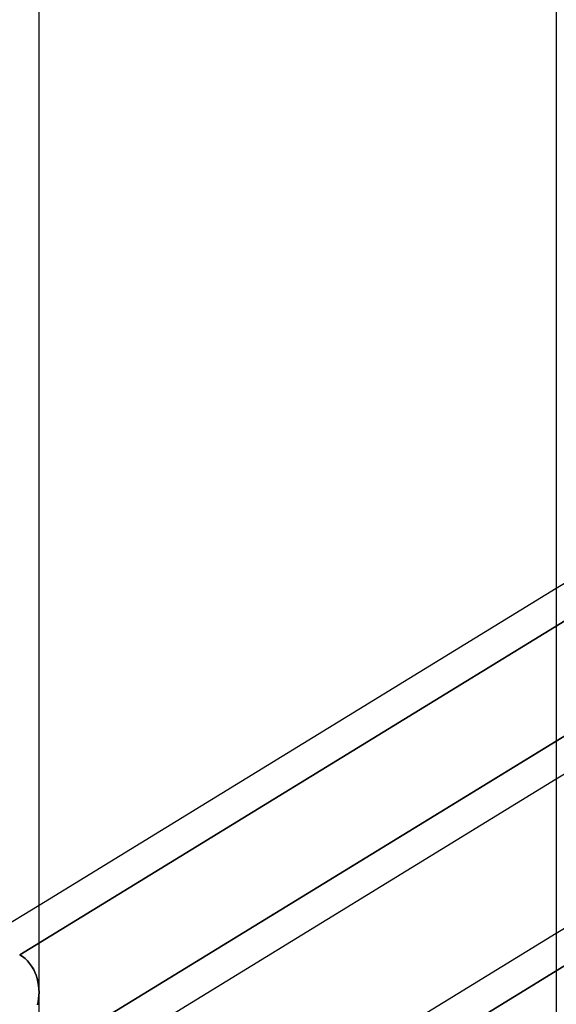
# Model space of a CAD drawing. Header units: millimetres. Extents: x -81 to 97, y -215 to 215.
# Tile 49 of 74: x 26 to 33, y 49 to 63. Entities that reach past the tile are written whole.
import ezdxf

# ---------------------------------------------------------------- set-up
doc = ezdxf.new("R2010")
doc.units = ezdxf.units.MM
doc.layers.add('MAIN-1', color=7, linetype='Continuous')
doc.layers.add('MAIN-2', color=7, linetype='Continuous')

msp = doc.modelspace()

# ---------------------------------------------------------------- linework, layer by layer
at = {"layer": 'MAIN-1'}
for p, q in [((26.019, 0), (26.019, 115.406)), ((33.294, 110.045), (33.294, 0)), ((26.019, 50.819), (33.294, 55.276)), ((33.294, 53.126), (26.019, 48.669)), ((26.019, 48.136), (33.294, 52.594)), ((26.019, 45.966), (33.294, 50.424))]:
    msp.add_line(p, q, dxfattribs=at)
at = {"layer": 'MAIN-2'}
for p, q in [((33.294, 55.276), (34.819, 56.211)), ((33.415, 54.818), (25.747, 50.12)), ((25.747, 50.12), (33.415, 54.818)), ((33.294, 52.594), (34.819, 53.528)), ((25.813, 48.543), (33.463, 53.23)), ((33.463, 53.23), (33.294, 53.126)), ((33.294, 50.424), (34.819, 51.358)), ((24.494, 49.885), (26.019, 50.819)), ((25.787, 50.094), (25.747, 50.12)), ((25.747, 50.12), (25.787, 50.094)), ((25.823, 50.065), (25.787, 50.094)), ((25.787, 50.094), (25.823, 50.065)), ((25.857, 50.033), (25.823, 50.065)), ((25.823, 50.065), (25.857, 50.033)), ((25.887, 49.998), (25.857, 50.033)), ((25.857, 50.033), (25.887, 49.998)), ((33.463, 49.995), (25.813, 45.308)), ((25.813, 45.308), (33.463, 49.995)), ((25.915, 49.96), (25.887, 49.998)), ((25.887, 49.998), (25.915, 49.959)), ((25.939, 49.919), (25.915, 49.96)), ((25.915, 49.959), (25.94, 49.919)), ((25.961, 49.876), (25.939, 49.919)), ((25.94, 49.919), (25.961, 49.876)), ((25.979, 49.831), (25.961, 49.876)), ((25.961, 49.876), (25.979, 49.831)), ((25.993, 49.785), (25.979, 49.831)), ((25.979, 49.831), (25.993, 49.785)), ((26.004, 49.737), (25.993, 49.785)), ((25.993, 49.785), (26.005, 49.737)), ((26.012, 49.689), (26.004, 49.737)), ((26.005, 49.737), (26.012, 49.688)), ((26.017, 49.64), (26.012, 49.689)), ((26.012, 49.688), (26.017, 49.639)), ((26.019, 49.59), (26.017, 49.64)), ((26.017, 49.639), (26.019, 49.59)), ((26.014, 49.503), (26.008, 49.46)), ((26.008, 49.459), (26.014, 49.502)), ((26.014, 49.502), (26.018, 49.546)), ((26.018, 49.546), (26.014, 49.503)), ((26.018, 49.546), (26.019, 49.59)), ((26.019, 49.59), (26.018, 49.546)), ((26.008, 49.46), (26, 49.417)), ((26, 49.417), (26.008, 49.459))]:
    msp.add_line(p, q, dxfattribs=at)

doc.saveas('drawing.dxf')
